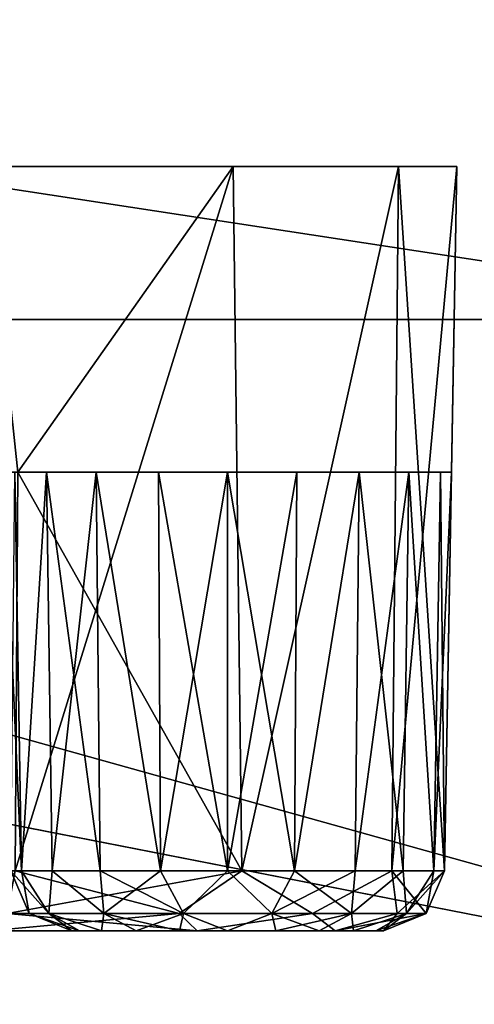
# Model space of a CAD drawing. Header units: millimetres. Extents: x -55 to 125, y -37 to 29.
# Tile 24 of 74: x 8.48 to 9.97, y -3.24 to -0.02. Entities that reach past the tile are written whole.
import ezdxf

# ---------------------------------------------------------------- set-up
doc = ezdxf.new("R2010")
doc.units = ezdxf.units.MM
doc.header["$LTSCALE"] = 33.374815
for name, color, linetype in [('18', 7, 'CONTINUOUS'), ('22', 7, 'CONTINUOUS'), ('270', 7, 'CONTINUOUS'), ('271', 7, 'CONTINUOUS'), ('301', 7, 'CONTINUOUS'), ('305', 7, 'CONTINUOUS'), ('306', 7, 'CONTINUOUS'), ('307', 7, 'CONTINUOUS'), ('311', 7, 'CONTINUOUS'), ('347', 7, 'CONTINUOUS'), ('348', 7, 'CONTINUOUS'), ('349', 7, 'CONTINUOUS'), ('350', 7, 'CONTINUOUS'), ('351', 7, 'CONTINUOUS'), ('352', 7, 'CONTINUOUS'), ('5', 7, 'CONTINUOUS'), ('64', 7, 'CONTINUOUS'), ('67', 7, 'CONTINUOUS'), ('68', 7, 'CONTINUOUS'), ('7', 7, 'CONTINUOUS')]:
    doc.layers.add(name, color=color, linetype=linetype)

msp = doc.modelspace()

# ---------------------------------------------------------------- linework, layer by layer
at = {"layer": '18', "color": 250, "linetype": 'Continuous', "true_color": 0x2f3335}
for points in [[(43, -12, 54.6858), (-43, 12, 55), (-43, 0, 54.8429), (43, -12, 54.6858)], [(-43, 12, 55), (43, -12, 54.6858), (43, 0, 54.8429), (-43, 12, 55)], [(-43, -12, 54.6858), (43, -12, 54.6858), (-43, 0, 54.8429), (-43, -12, 54.6858)]]:
    msp.add_3dface(points, dxfattribs=at)
at = {"layer": '22', "color": 250, "linetype": 'Continuous', "true_color": 0x2f3335}
for points in [[(-43, -12, -54.6858), (43, 12, -55), (43, 0, -54.8429), (-43, -12, -54.6858)], [(43, 12, -55), (-43, -12, -54.6858), (-43, 0, -54.8429), (43, 12, -55)], [(43, -12, -54.6858), (-43, -12, -54.6858), (43, 0, -54.8429), (43, -12, -54.6858)]]:
    msp.add_3dface(points, dxfattribs=at)
at = {"layer": '270', "color": 7, "linetype": 'Continuous', "true_color": 0xfafafa}
for points in [[(9.1608, -1.5, 11.9504), (8.9344, -1.5, 11.9862), (8.1606, -1.5, -17.9069), (9.1608, -1.5, 11.9504)], [(8.4282, -1.5, -12.6829), (9.1608, -1.5, 11.9504), (8.1606, -1.5, -17.9069), (8.4282, -1.5, -12.6829)], [(8.9344, -1.5, 11.9862), (8.7303, -1.5, 12.0903), (8.1606, -1.5, -17.9069), (8.9344, -1.5, 11.9862)], [(8.5681, -1.5, 12.2524), (8.4641, -1.5, 12.4566), (8.1606, -1.5, -17.9069), (8.5681, -1.5, 12.2524)], [(8.7303, -1.5, 12.0903), (8.5681, -1.5, 12.2524), (8.1606, -1.5, -17.9069), (8.7303, -1.5, 12.0903)], [(8.4641, -1.5, -12.4566), (9.1608, -1.5, 11.9504), (8.4282, -1.5, -12.6829), (8.4641, -1.5, -12.4566)], [(8.5681, -1.5, -12.2524), (9.1608, -1.5, 11.9504), (8.4641, -1.5, -12.4566), (8.5681, -1.5, -12.2524)], [(8.7303, -1.5, -12.0903), (9.1608, -1.5, 11.9504), (8.5681, -1.5, -12.2524), (8.7303, -1.5, -12.0903)], [(8.9344, -1.5, -11.9862), (9.1608, -1.5, 11.9504), (8.7303, -1.5, -12.0903), (8.9344, -1.5, -11.9862)], [(9.1608, -1.5, -11.9504), (9.1608, -1.5, 11.9504), (8.9344, -1.5, -11.9862), (9.1608, -1.5, -11.9504)], [(9.5913, -1.5, 12.0903), (9.3872, -1.5, 11.9862), (9.1608, -1.5, -11.9504), (9.5913, -1.5, 12.0903)], [(9.7535, -1.5, 12.2524), (9.5913, -1.5, 12.0903), (9.1608, -1.5, -11.9504), (9.7535, -1.5, 12.2524)], [(9.8575, -1.5, 12.4566), (9.7535, -1.5, 12.2524), (9.1608, -1.5, -11.9504), (9.8575, -1.5, 12.4566)], [(9.3872, -1.5, 11.9862), (9.1608, -1.5, 11.9504), (9.1608, -1.5, -11.9504), (9.3872, -1.5, 11.9862)], [(9.8933, -1.5, 12.6829), (9.8575, -1.5, 12.4566), (9.1608, -1.5, -11.9504), (9.8933, -1.5, 12.6829)], [(9.3872, -1.5, -11.9862), (9.8933, -1.5, 12.6829), (9.1608, -1.5, -11.9504), (9.3872, -1.5, -11.9862)], [(9.5913, -1.5, -12.0903), (9.8933, -1.5, 12.6829), (9.3872, -1.5, -11.9862), (9.5913, -1.5, -12.0903)], [(9.7535, -1.5, -12.2524), (9.8933, -1.5, 12.6829), (9.5913, -1.5, -12.0903), (9.7535, -1.5, -12.2524)], [(9.8575, -1.5, -12.4566), (9.8933, -1.5, 12.6829), (9.7535, -1.5, -12.2524), (9.8575, -1.5, -12.4566)], [(9.8933, -1.5, -12.6829), (9.8933, -1.5, 12.6829), (9.8575, -1.5, -12.4566), (9.8933, -1.5, -12.6829)]]:
    msp.add_3dface(points, dxfattribs=at)
at = {"layer": '271', "color": 7, "linetype": 'Continuous', "true_color": 0xfafafa}
for points in [[(-9.9108, -0.5, 21), (9.9108, -0.5, 21), (6.7924, -0.5, 19.9201), (-9.9108, -0.5, 21)], [(-9.7205, -0.5, -21.9567), (-9.9108, -0.5, -21), (9.7205, -0.5, -21.9567), (-9.7205, -0.5, -21.9567)], [(9.7205, -0.5, -21.9567), (-9.9108, -0.5, -21), (9.9108, -0.5, -21), (9.7205, -0.5, -21.9567)], [(-9.9108, -0.5, 21), (-9.7205, -0.5, 21.9567), (9.9108, -0.5, 21), (-9.9108, -0.5, 21)], [(9.9108, -0.5, -21), (-9.9108, -0.5, -21), (-6.7924, -0.5, -19.9201), (9.9108, -0.5, -21)], [(-9.7205, -0.5, 21.9567), (-9.1786, -0.5, 22.7678), (9.7205, -0.5, 21.9567), (-9.7205, -0.5, 21.9567)], [(9.9108, -0.5, 21), (-9.7205, -0.5, 21.9567), (9.7205, -0.5, 21.9567), (9.9108, -0.5, 21)], [(9.1786, -0.5, -22.7678), (-9.7205, -0.5, -21.9567), (9.7205, -0.5, -21.9567), (9.1786, -0.5, -22.7678)], [(-9.1786, -0.5, -22.7678), (-9.7205, -0.5, -21.9567), (9.1786, -0.5, -22.7678), (-9.1786, -0.5, -22.7678)], [(-9.1786, -0.5, 22.7678), (-8.3675, -0.5, 23.3097), (9.1786, -0.5, 22.7678), (-9.1786, -0.5, 22.7678)], [(9.7205, -0.5, 21.9567), (-9.1786, -0.5, 22.7678), (9.1786, -0.5, 22.7678), (9.7205, -0.5, 21.9567)], [(8.3675, -0.5, -23.3097), (-9.1786, -0.5, -22.7678), (9.1786, -0.5, -22.7678), (8.3675, -0.5, -23.3097)], [(9.1786, -0.5, 22.7678), (-8.3675, -0.5, 23.3097), (8.3675, -0.5, 23.3097), (9.1786, -0.5, 22.7678)], [(6.7924, -0.5, -19.9201), (9.9108, -0.5, -21), (-6.7924, -0.5, -19.9201), (6.7924, -0.5, -19.9201)], [(7.603, -0.5, -19.7576), (9.9108, -0.5, -21), (6.7924, -0.5, -19.9201), (7.603, -0.5, -19.7576)], [(6.7924, -0.5, 19.9201), (9.9108, -0.5, 21), (7.5928, -0.5, 19.7618), (6.7924, -0.5, 19.9201)], [(7.5928, -0.5, 19.7618), (9.9108, -0.5, 21), (8.2664, -0.5, 19.314), (7.5928, -0.5, 19.7618)], [(8.2748, -0.5, -19.3056), (9.9108, -0.5, -21), (7.603, -0.5, -19.7576), (8.2748, -0.5, -19.3056)], [(8.2664, -0.5, 19.314), (9.9108, -0.5, 21), (8.7184, -0.5, 18.6422), (8.2664, -0.5, 19.314)], [(8.7226, -0.5, -18.632), (9.9108, -0.5, -21), (8.2748, -0.5, -19.3056), (8.7226, -0.5, -18.632)], [(8.7184, -0.5, 18.6422), (9.9108, -0.5, 21), (8.8809, -0.5, 17.8316), (8.7184, -0.5, 18.6422)], [(8.8809, -0.5, -17.8316), (9.9108, -0.5, -21), (8.7226, -0.5, -18.632), (8.8809, -0.5, -17.8316)], [(8.8809, -0.5, 17.8316), (9.9108, -0.5, -21), (8.8809, -0.5, -17.8316), (8.8809, -0.5, 17.8316)], [(9.9108, -0.5, 21), (9.9108, -0.5, -21), (8.8809, -0.5, 17.8316), (9.9108, -0.5, 21)]]:
    msp.add_3dface(points, dxfattribs=at)
at = {"layer": '301', "color": 7, "linetype": 'Continuous', "true_color": 0xfafafa}
for points in [[(8.4747, -1.5, 23.243), (9.1786, -0.5, 22.7678), (8.3675, -0.5, 23.3097), (8.4747, -1.5, 23.243)], [(9.1786, -0.5, 22.7678), (8.4747, -1.5, 23.243), (9.2074, -2.8035, 22.6801), (9.1786, -0.5, 22.7678)], [(9.7205, -0.5, 21.9567), (9.1786, -0.5, 22.7678), (9.2074, -2.8035, 22.6801), (9.7205, -0.5, 21.9567)], [(9.6988, -2.8035, 21.9032), (9.7205, -0.5, 21.9567), (9.2074, -2.8035, 22.6801), (9.6988, -2.8035, 21.9032)], [(9.8706, -2.8035, 21), (9.7205, -0.5, 21.9567), (9.6988, -2.8035, 21.9032), (9.8706, -2.8035, 21)], [(9.9108, -0.5, 21), (9.7205, -0.5, 21.9567), (9.8706, -2.8035, 21), (9.9108, -0.5, 21)], [(9.2074, -2.8035, 22.6801), (8.4747, -1.5, 23.243), (8.465, -2.8035, 23.2224), (9.2074, -2.8035, 22.6801)]]:
    msp.add_3dface(points, dxfattribs=at)
at = {"layer": '305', "color": 7, "linetype": 'Continuous', "true_color": 0xfafafa}
for points in [[(8.451, -2.8035, 12.6829), (8.4641, -1.5, 12.4566), (8.4857, -2.8035, 12.4636), (8.451, -2.8035, 12.6829)], [(8.4641, -1.5, 12.4566), (8.5681, -1.5, 12.2524), (8.4857, -2.8035, 12.4636), (8.4641, -1.5, 12.4566)], [(8.4857, -2.8035, 12.4636), (8.5681, -1.5, 12.2524), (8.5866, -2.8035, 12.2657), (8.4857, -2.8035, 12.4636)], [(8.5681, -1.5, 12.2524), (8.7303, -1.5, 12.0903), (8.5866, -2.8035, 12.2657), (8.5681, -1.5, 12.2524)], [(8.5866, -2.8035, 12.2657), (8.7303, -1.5, 12.0903), (8.7436, -2.8035, 12.1087), (8.5866, -2.8035, 12.2657)], [(8.7303, -1.5, 12.0903), (8.9344, -1.5, 11.9862), (8.9415, -2.8035, 12.0079), (8.7303, -1.5, 12.0903)], [(8.7436, -2.8035, 12.1087), (8.7303, -1.5, 12.0903), (8.9415, -2.8035, 12.0079), (8.7436, -2.8035, 12.1087)], [(8.9344, -1.5, 11.9862), (9.1608, -1.5, 11.9504), (8.9415, -2.8035, 12.0079), (8.9344, -1.5, 11.9862)], [(8.9415, -2.8035, 12.0079), (9.1608, -1.5, 11.9504), (9.1608, -2.8035, 11.9731), (8.9415, -2.8035, 12.0079)], [(9.1608, -2.8035, 11.9731), (9.3872, -1.5, 11.9862), (9.3801, -2.8035, 12.0079), (9.1608, -2.8035, 11.9731)], [(9.1608, -1.5, 11.9504), (9.3872, -1.5, 11.9862), (9.1608, -2.8035, 11.9731), (9.1608, -1.5, 11.9504)], [(9.3801, -2.8035, 12.0079), (9.5913, -1.5, 12.0903), (9.578, -2.8035, 12.1087), (9.3801, -2.8035, 12.0079)], [(9.3872, -1.5, 11.9862), (9.5913, -1.5, 12.0903), (9.3801, -2.8035, 12.0079), (9.3872, -1.5, 11.9862)], [(9.578, -2.8035, 12.1087), (9.7535, -1.5, 12.2524), (9.735, -2.8035, 12.2657), (9.578, -2.8035, 12.1087)], [(9.5913, -1.5, 12.0903), (9.7535, -1.5, 12.2524), (9.578, -2.8035, 12.1087), (9.5913, -1.5, 12.0903)], [(9.735, -2.8035, 12.2657), (9.7535, -1.5, 12.2524), (9.8358, -2.8035, 12.4636), (9.735, -2.8035, 12.2657)], [(9.7535, -1.5, 12.2524), (9.8575, -1.5, 12.4566), (9.8358, -2.8035, 12.4636), (9.7535, -1.5, 12.2524)], [(9.8358, -2.8035, 12.4636), (9.8933, -1.5, 12.6829), (9.8706, -2.8035, 12.6829), (9.8358, -2.8035, 12.4636)], [(9.8575, -1.5, 12.4566), (9.8933, -1.5, 12.6829), (9.8358, -2.8035, 12.4636), (9.8575, -1.5, 12.4566)]]:
    msp.add_3dface(points, dxfattribs=at)
at = {"layer": '306', "color": 7, "linetype": 'Continuous', "true_color": 0xfafafa}
for points in [[(9.9108, -0.5, -21), (9.8933, -1.5, -12.6829), (9.8706, -2.8035, -21), (9.9108, -0.5, -21)], [(9.8933, -1.5, 12.6829), (9.9108, -0.5, 21), (9.8706, -2.8035, 12.6829), (9.8933, -1.5, 12.6829)], [(9.9108, -0.5, 21), (9.8706, -2.8035, 21), (9.8706, -2.8035, 12.6829), (9.9108, -0.5, 21)], [(9.8933, -1.5, -12.6829), (9.9108, -0.5, -21), (9.9108, -0.5, 21), (9.8933, -1.5, -12.6829)], [(9.8933, -1.5, 12.6829), (9.8933, -1.5, -12.6829), (9.9108, -0.5, 21), (9.8933, -1.5, 12.6829)], [(9.8706, -2.8035, -21), (9.8933, -1.5, -12.6829), (9.8706, -2.8035, -12.6829), (9.8706, -2.8035, -21)]]:
    msp.add_3dface(points, dxfattribs=at)
at = {"layer": '307', "color": 7, "linetype": 'Continuous', "true_color": 0xfafafa}
for points in [[(8.4747, -1.5, -23.243), (8.3675, -0.5, -23.3097), (9.1786, -0.5, -22.7678), (8.4747, -1.5, -23.243)], [(8.4747, -1.5, -23.243), (9.1786, -0.5, -22.7678), (8.465, -2.8035, -23.2224), (8.4747, -1.5, -23.243)], [(8.465, -2.8035, -23.2224), (9.1786, -0.5, -22.7678), (9.2074, -2.8035, -22.6801), (8.465, -2.8035, -23.2224)], [(9.1786, -0.5, -22.7678), (9.7205, -0.5, -21.9567), (9.2074, -2.8035, -22.6801), (9.1786, -0.5, -22.7678)], [(9.2074, -2.8035, -22.6801), (9.7205, -0.5, -21.9567), (9.6988, -2.8035, -21.9032), (9.2074, -2.8035, -22.6801)], [(9.9108, -0.5, -21), (9.8706, -2.8035, -21), (9.6988, -2.8035, -21.9032), (9.9108, -0.5, -21)], [(9.7205, -0.5, -21.9567), (9.9108, -0.5, -21), (9.6988, -2.8035, -21.9032), (9.7205, -0.5, -21.9567)]]:
    msp.add_3dface(points, dxfattribs=at)
at = {"layer": '311', "color": 7, "linetype": 'Continuous', "true_color": 0xfafafa}
for points in [[(8.4282, -1.5, -12.6829), (8.451, -2.8035, -12.6829), (8.4857, -2.8035, -12.4636), (8.4282, -1.5, -12.6829)], [(8.4641, -1.5, -12.4566), (8.4282, -1.5, -12.6829), (8.4857, -2.8035, -12.4636), (8.4641, -1.5, -12.4566)], [(8.5681, -1.5, -12.2524), (8.4641, -1.5, -12.4566), (8.4857, -2.8035, -12.4636), (8.5681, -1.5, -12.2524)], [(8.5866, -2.8035, -12.2657), (8.5681, -1.5, -12.2524), (8.4857, -2.8035, -12.4636), (8.5866, -2.8035, -12.2657)], [(8.7436, -2.8035, -12.1087), (8.5681, -1.5, -12.2524), (8.5866, -2.8035, -12.2657), (8.7436, -2.8035, -12.1087)], [(8.7303, -1.5, -12.0903), (8.5681, -1.5, -12.2524), (8.7436, -2.8035, -12.1087), (8.7303, -1.5, -12.0903)], [(8.9344, -1.5, -11.9862), (8.7303, -1.5, -12.0903), (8.9415, -2.8035, -12.0079), (8.9344, -1.5, -11.9862)], [(8.9415, -2.8035, -12.0079), (8.7303, -1.5, -12.0903), (8.7436, -2.8035, -12.1087), (8.9415, -2.8035, -12.0079)], [(9.1608, -1.5, -11.9504), (8.9344, -1.5, -11.9862), (9.1608, -2.8035, -11.9731), (9.1608, -1.5, -11.9504)], [(9.1608, -2.8035, -11.9731), (8.9344, -1.5, -11.9862), (8.9415, -2.8035, -12.0079), (9.1608, -2.8035, -11.9731)], [(9.3872, -1.5, -11.9862), (9.1608, -1.5, -11.9504), (9.3801, -2.8035, -12.0079), (9.3872, -1.5, -11.9862)], [(9.3801, -2.8035, -12.0079), (9.1608, -1.5, -11.9504), (9.1608, -2.8035, -11.9731), (9.3801, -2.8035, -12.0079)], [(9.5913, -1.5, -12.0903), (9.3872, -1.5, -11.9862), (9.3801, -2.8035, -12.0079), (9.5913, -1.5, -12.0903)], [(9.578, -2.8035, -12.1087), (9.5913, -1.5, -12.0903), (9.3801, -2.8035, -12.0079), (9.578, -2.8035, -12.1087)], [(9.735, -2.8035, -12.2657), (9.5913, -1.5, -12.0903), (9.578, -2.8035, -12.1087), (9.735, -2.8035, -12.2657)], [(9.7535, -1.5, -12.2524), (9.5913, -1.5, -12.0903), (9.735, -2.8035, -12.2657), (9.7535, -1.5, -12.2524)], [(9.8358, -2.8035, -12.4636), (9.7535, -1.5, -12.2524), (9.735, -2.8035, -12.2657), (9.8358, -2.8035, -12.4636)], [(9.8575, -1.5, -12.4566), (9.7535, -1.5, -12.2524), (9.8358, -2.8035, -12.4636), (9.8575, -1.5, -12.4566)], [(9.8706, -2.8035, -12.6829), (9.8575, -1.5, -12.4566), (9.8358, -2.8035, -12.4636), (9.8706, -2.8035, -12.6829)], [(9.8933, -1.5, -12.6829), (9.8575, -1.5, -12.4566), (9.8706, -2.8035, -12.6829), (9.8933, -1.5, -12.6829)]]:
    msp.add_3dface(points, dxfattribs=at)
at = {"layer": '347', "color": 7, "linetype": 'Continuous', "true_color": 0xfafafa}
for points in [[(8.451, -2.8035, -12.6829), (8.5108, -2.9427, -12.6829), (8.5752, -2.9427, -12.4009), (8.451, -2.8035, -12.6829)], [(8.4857, -2.8035, -12.4636), (8.451, -2.8035, -12.6829), (8.5752, -2.9427, -12.4009), (8.4857, -2.8035, -12.4636)], [(8.5866, -2.8035, -12.2657), (8.4857, -2.8035, -12.4636), (8.5752, -2.9427, -12.4009), (8.5866, -2.8035, -12.2657)], [(8.5866, -2.8035, -12.2657), (8.5752, -2.9427, -12.4009), (8.7555, -2.9427, -12.1747), (8.5866, -2.8035, -12.2657)], [(8.7436, -2.8035, -12.1087), (8.5866, -2.8035, -12.2657), (8.7555, -2.9427, -12.1747), (8.7436, -2.8035, -12.1087)], [(8.7436, -2.8035, -12.1087), (8.7555, -2.9427, -12.1747), (9.0161, -2.9427, -12.0492), (8.7436, -2.8035, -12.1087)], [(8.9415, -2.8035, -12.0079), (8.7436, -2.8035, -12.1087), (9.0161, -2.9427, -12.0492), (8.9415, -2.8035, -12.0079)], [(9.1608, -2.8035, -11.9731), (8.9415, -2.8035, -12.0079), (9.0161, -2.9427, -12.0492), (9.1608, -2.8035, -11.9731)], [(9.1608, -2.8035, -11.9731), (9.0161, -2.9427, -12.0492), (9.3054, -2.9427, -12.0492), (9.1608, -2.8035, -11.9731)], [(9.3801, -2.8035, -12.0079), (9.1608, -2.8035, -11.9731), (9.3054, -2.9427, -12.0492), (9.3801, -2.8035, -12.0079)], [(9.3801, -2.8035, -12.0079), (9.3054, -2.9427, -12.0492), (9.5661, -2.9427, -12.1747), (9.3801, -2.8035, -12.0079)], [(9.578, -2.8035, -12.1087), (9.3801, -2.8035, -12.0079), (9.5661, -2.9427, -12.1747), (9.578, -2.8035, -12.1087)], [(9.735, -2.8035, -12.2657), (9.5661, -2.9427, -12.1747), (9.7464, -2.9427, -12.4009), (9.735, -2.8035, -12.2657)], [(9.735, -2.8035, -12.2657), (9.578, -2.8035, -12.1087), (9.5661, -2.9427, -12.1747), (9.735, -2.8035, -12.2657)], [(9.8358, -2.8035, -12.4636), (9.735, -2.8035, -12.2657), (9.7464, -2.9427, -12.4009), (9.8358, -2.8035, -12.4636)], [(9.8358, -2.8035, -12.4636), (9.7464, -2.9427, -12.4009), (9.8108, -2.9427, -12.6829), (9.8358, -2.8035, -12.4636)], [(9.8706, -2.8035, -12.6829), (9.8358, -2.8035, -12.4636), (9.8108, -2.9427, -12.6829), (9.8706, -2.8035, -12.6829)], [(8.651, -3, -12.6829), (8.6759, -3, -12.5255), (8.5108, -2.9427, -12.6829), (8.651, -3, -12.6829)], [(8.5108, -2.9427, -12.6829), (8.6759, -3, -12.5255), (8.5752, -2.9427, -12.4009), (8.5108, -2.9427, -12.6829)], [(8.6759, -3, -12.5255), (8.7483, -3, -12.3833), (8.5752, -2.9427, -12.4009), (8.6759, -3, -12.5255)], [(8.5752, -2.9427, -12.4009), (8.7483, -3, -12.3833), (8.7555, -2.9427, -12.1747), (8.5752, -2.9427, -12.4009)], [(8.7483, -3, -12.3833), (8.8611, -3, -12.2705), (8.7555, -2.9427, -12.1747), (8.7483, -3, -12.3833)], [(8.7555, -2.9427, -12.1747), (9.0032, -3, -12.1981), (9.0161, -2.9427, -12.0492), (8.7555, -2.9427, -12.1747)], [(8.8611, -3, -12.2705), (9.0032, -3, -12.1981), (8.7555, -2.9427, -12.1747), (8.8611, -3, -12.2705)], [(9.0032, -3, -12.1981), (9.1608, -3, -12.1731), (9.0161, -2.9427, -12.0492), (9.0032, -3, -12.1981)], [(9.0161, -2.9427, -12.0492), (9.1608, -3, -12.1731), (9.3054, -2.9427, -12.0492), (9.0161, -2.9427, -12.0492)], [(9.1608, -3, -12.1731), (9.3184, -3, -12.1981), (9.3054, -2.9427, -12.0492), (9.1608, -3, -12.1731)], [(9.3054, -2.9427, -12.0492), (9.4605, -3, -12.2705), (9.5661, -2.9427, -12.1747), (9.3054, -2.9427, -12.0492)], [(9.3184, -3, -12.1981), (9.4605, -3, -12.2705), (9.3054, -2.9427, -12.0492), (9.3184, -3, -12.1981)], [(9.4605, -3, -12.2705), (9.5733, -3, -12.3833), (9.5661, -2.9427, -12.1747), (9.4605, -3, -12.2705)], [(9.5661, -2.9427, -12.1747), (9.5733, -3, -12.3833), (9.7464, -2.9427, -12.4009), (9.5661, -2.9427, -12.1747)], [(9.5733, -3, -12.3833), (9.6457, -3, -12.5255), (9.7464, -2.9427, -12.4009), (9.5733, -3, -12.3833)], [(9.6457, -3, -12.5255), (9.6706, -3, -12.6829), (9.7464, -2.9427, -12.4009), (9.6457, -3, -12.5255)], [(9.7464, -2.9427, -12.4009), (9.6706, -3, -12.6829), (9.8108, -2.9427, -12.6829), (9.7464, -2.9427, -12.4009)]]:
    msp.add_3dface(points, dxfattribs=at)
at = {"layer": '348', "color": 7, "linetype": 'Continuous', "true_color": 0xfafafa}
for points in [[(9.8706, -2.8035, -21), (9.8706, -2.8035, -12.6829), (9.8108, -2.9427, -12.6829), (9.8706, -2.8035, -21)], [(9.8706, -2.8035, -21), (9.8108, -2.9427, -12.6829), (9.8108, -2.9427, -21), (9.8706, -2.8035, -21)], [(9.6706, -3, -12.6829), (9.6706, -3, -21), (9.8108, -2.9427, -21), (9.6706, -3, -12.6829)], [(9.8108, -2.9427, -12.6829), (9.6706, -3, -12.6829), (9.8108, -2.9427, -21), (9.8108, -2.9427, -12.6829)]]:
    msp.add_3dface(points, dxfattribs=at)
at = {"layer": '349', "color": 7, "linetype": 'Continuous', "true_color": 0xfafafa}
for points in [[(8.465, -2.8035, -23.2224), (9.2074, -2.8035, -22.6801), (8.4394, -2.9427, -23.1684), (8.465, -2.8035, -23.2224)], [(9.2074, -2.8035, -22.6801), (9.0021, -2.9427, -22.7966), (8.4394, -2.9427, -23.1684), (9.2074, -2.8035, -22.6801)], [(9.2074, -2.8035, -22.6801), (9.4392, -2.9427, -22.2829), (9.0021, -2.9427, -22.7966), (9.2074, -2.8035, -22.6801)], [(9.2074, -2.8035, -22.6801), (9.6988, -2.8035, -21.9032), (9.4392, -2.9427, -22.2829), (9.2074, -2.8035, -22.6801)], [(9.6988, -2.8035, -21.9032), (9.716, -2.9427, -21.6678), (9.4392, -2.9427, -22.2829), (9.6988, -2.8035, -21.9032)], [(9.6988, -2.8035, -21.9032), (9.8706, -2.8035, -21), (9.716, -2.9427, -21.6678), (9.6988, -2.8035, -21.9032)], [(9.8706, -2.8035, -21), (9.8108, -2.9427, -21), (9.716, -2.9427, -21.6678), (9.8706, -2.8035, -21)], [(9.0612, -3, -22.5436), (8.3793, -3, -23.0418), (9.0021, -2.9427, -22.7966), (9.0612, -3, -22.5436)], [(9.0021, -2.9427, -22.7966), (8.3793, -3, -23.0418), (8.4394, -2.9427, -23.1684), (9.0021, -2.9427, -22.7966)], [(9.4392, -2.9427, -22.2829), (9.0612, -3, -22.5436), (9.0021, -2.9427, -22.7966), (9.4392, -2.9427, -22.2829)], [(9.5128, -3, -21.8296), (9.0612, -3, -22.5436), (9.4392, -2.9427, -22.2829), (9.5128, -3, -21.8296)], [(9.716, -2.9427, -21.6678), (9.5128, -3, -21.8296), (9.4392, -2.9427, -22.2829), (9.716, -2.9427, -21.6678)], [(9.8108, -2.9427, -21), (9.6706, -3, -21), (9.5128, -3, -21.8296), (9.8108, -2.9427, -21)], [(9.8108, -2.9427, -21), (9.5128, -3, -21.8296), (9.716, -2.9427, -21.6678), (9.8108, -2.9427, -21)]]:
    msp.add_3dface(points, dxfattribs=at)
at = {"layer": '350', "color": 7, "linetype": 'Continuous', "true_color": 0xfafafa}
for points in [[(8.451, -2.8035, 12.6829), (8.4857, -2.8035, 12.4636), (8.5108, -2.9427, 12.6829), (8.451, -2.8035, 12.6829)], [(8.4857, -2.8035, 12.4636), (8.5752, -2.9427, 12.4009), (8.5108, -2.9427, 12.6829), (8.4857, -2.8035, 12.4636)], [(8.4857, -2.8035, 12.4636), (8.5866, -2.8035, 12.2657), (8.5752, -2.9427, 12.4009), (8.4857, -2.8035, 12.4636)], [(8.5866, -2.8035, 12.2657), (8.7555, -2.9427, 12.1747), (8.5752, -2.9427, 12.4009), (8.5866, -2.8035, 12.2657)], [(8.5866, -2.8035, 12.2657), (8.7436, -2.8035, 12.1087), (8.7555, -2.9427, 12.1747), (8.5866, -2.8035, 12.2657)], [(8.7436, -2.8035, 12.1087), (8.9415, -2.8035, 12.0079), (8.7555, -2.9427, 12.1747), (8.7436, -2.8035, 12.1087)], [(8.9415, -2.8035, 12.0079), (9.0161, -2.9427, 12.0492), (8.7555, -2.9427, 12.1747), (8.9415, -2.8035, 12.0079)], [(8.9415, -2.8035, 12.0079), (9.1608, -2.8035, 11.9731), (9.0161, -2.9427, 12.0492), (8.9415, -2.8035, 12.0079)], [(9.1608, -2.8035, 11.9731), (9.3054, -2.9427, 12.0492), (9.0161, -2.9427, 12.0492), (9.1608, -2.8035, 11.9731)], [(9.1608, -2.8035, 11.9731), (9.3801, -2.8035, 12.0079), (9.3054, -2.9427, 12.0492), (9.1608, -2.8035, 11.9731)], [(9.3801, -2.8035, 12.0079), (9.578, -2.8035, 12.1087), (9.3054, -2.9427, 12.0492), (9.3801, -2.8035, 12.0079)], [(9.578, -2.8035, 12.1087), (9.5661, -2.9427, 12.1747), (9.3054, -2.9427, 12.0492), (9.578, -2.8035, 12.1087)], [(9.578, -2.8035, 12.1087), (9.735, -2.8035, 12.2657), (9.5661, -2.9427, 12.1747), (9.578, -2.8035, 12.1087)], [(9.735, -2.8035, 12.2657), (9.7464, -2.9427, 12.4009), (9.5661, -2.9427, 12.1747), (9.735, -2.8035, 12.2657)], [(9.735, -2.8035, 12.2657), (9.8358, -2.8035, 12.4636), (9.7464, -2.9427, 12.4009), (9.735, -2.8035, 12.2657)], [(9.8358, -2.8035, 12.4636), (9.8706, -2.8035, 12.6829), (9.7464, -2.9427, 12.4009), (9.8358, -2.8035, 12.4636)], [(9.8706, -2.8035, 12.6829), (9.8108, -2.9427, 12.6829), (9.7464, -2.9427, 12.4009), (9.8706, -2.8035, 12.6829)], [(8.5752, -2.9427, 12.4009), (8.651, -3, 12.6829), (8.5108, -2.9427, 12.6829), (8.5752, -2.9427, 12.4009)], [(8.7555, -2.9427, 12.1747), (8.7483, -3, 12.3833), (8.5752, -2.9427, 12.4009), (8.7555, -2.9427, 12.1747)], [(8.7483, -3, 12.3833), (8.6759, -3, 12.5255), (8.5752, -2.9427, 12.4009), (8.7483, -3, 12.3833)], [(8.6759, -3, 12.5255), (8.651, -3, 12.6829), (8.5752, -2.9427, 12.4009), (8.6759, -3, 12.5255)], [(8.8611, -3, 12.2705), (8.7483, -3, 12.3833), (8.7555, -2.9427, 12.1747), (8.8611, -3, 12.2705)], [(9.0161, -2.9427, 12.0492), (8.8611, -3, 12.2705), (8.7555, -2.9427, 12.1747), (9.0161, -2.9427, 12.0492)], [(9.0032, -3, 12.1981), (8.8611, -3, 12.2705), (9.0161, -2.9427, 12.0492), (9.0032, -3, 12.1981)], [(9.1608, -3, 12.1731), (9.0032, -3, 12.1981), (9.0161, -2.9427, 12.0492), (9.1608, -3, 12.1731)], [(9.3054, -2.9427, 12.0492), (9.1608, -3, 12.1731), (9.0161, -2.9427, 12.0492), (9.3054, -2.9427, 12.0492)], [(9.3184, -3, 12.1981), (9.1608, -3, 12.1731), (9.3054, -2.9427, 12.0492), (9.3184, -3, 12.1981)], [(9.5661, -2.9427, 12.1747), (9.3184, -3, 12.1981), (9.3054, -2.9427, 12.0492), (9.5661, -2.9427, 12.1747)], [(9.4605, -3, 12.2705), (9.3184, -3, 12.1981), (9.5661, -2.9427, 12.1747), (9.4605, -3, 12.2705)], [(9.5733, -3, 12.3833), (9.4605, -3, 12.2705), (9.5661, -2.9427, 12.1747), (9.5733, -3, 12.3833)], [(9.7464, -2.9427, 12.4009), (9.5733, -3, 12.3833), (9.5661, -2.9427, 12.1747), (9.7464, -2.9427, 12.4009)], [(9.6457, -3, 12.5255), (9.5733, -3, 12.3833), (9.7464, -2.9427, 12.4009), (9.6457, -3, 12.5255)], [(9.6706, -3, 12.6829), (9.6457, -3, 12.5255), (9.8108, -2.9427, 12.6829), (9.6706, -3, 12.6829)], [(9.8108, -2.9427, 12.6829), (9.6457, -3, 12.5255), (9.7464, -2.9427, 12.4009), (9.8108, -2.9427, 12.6829)]]:
    msp.add_3dface(points, dxfattribs=at)
at = {"layer": '351', "color": 7, "linetype": 'Continuous', "true_color": 0xfafafa}
for points in [[(8.465, -2.8035, 23.2224), (8.4394, -2.9427, 23.1684), (9.0021, -2.9427, 22.7966), (8.465, -2.8035, 23.2224)], [(9.2074, -2.8035, 22.6801), (8.465, -2.8035, 23.2224), (9.0021, -2.9427, 22.7966), (9.2074, -2.8035, 22.6801)], [(9.2074, -2.8035, 22.6801), (9.0021, -2.9427, 22.7966), (9.4392, -2.9427, 22.2829), (9.2074, -2.8035, 22.6801)], [(9.6988, -2.8035, 21.9032), (9.2074, -2.8035, 22.6801), (9.4392, -2.9427, 22.2829), (9.6988, -2.8035, 21.9032)], [(9.6988, -2.8035, 21.9032), (9.4392, -2.9427, 22.2829), (9.716, -2.9427, 21.6678), (9.6988, -2.8035, 21.9032)], [(9.6988, -2.8035, 21.9032), (9.716, -2.9427, 21.6678), (9.8108, -2.9427, 21), (9.6988, -2.8035, 21.9032)], [(9.8706, -2.8035, 21), (9.6988, -2.8035, 21.9032), (9.8108, -2.9427, 21), (9.8706, -2.8035, 21)], [(8.3793, -3, 23.0418), (9.0612, -3, 22.5436), (8.4394, -2.9427, 23.1684), (8.3793, -3, 23.0418)], [(8.4394, -2.9427, 23.1684), (9.0612, -3, 22.5436), (9.0021, -2.9427, 22.7966), (8.4394, -2.9427, 23.1684)], [(9.0021, -2.9427, 22.7966), (9.0612, -3, 22.5436), (9.4392, -2.9427, 22.2829), (9.0021, -2.9427, 22.7966)], [(9.0612, -3, 22.5436), (9.5128, -3, 21.8296), (9.4392, -2.9427, 22.2829), (9.0612, -3, 22.5436)], [(9.4392, -2.9427, 22.2829), (9.5128, -3, 21.8296), (9.716, -2.9427, 21.6678), (9.4392, -2.9427, 22.2829)], [(9.5128, -3, 21.8296), (9.6706, -3, 21), (9.716, -2.9427, 21.6678), (9.5128, -3, 21.8296)], [(9.716, -2.9427, 21.6678), (9.6706, -3, 21), (9.8108, -2.9427, 21), (9.716, -2.9427, 21.6678)]]:
    msp.add_3dface(points, dxfattribs=at)
at = {"layer": '352', "color": 7, "linetype": 'Continuous', "true_color": 0xfafafa}
for points in [[(9.8706, -2.8035, 12.6829), (9.8706, -2.8035, 21), (9.8108, -2.9427, 21), (9.8706, -2.8035, 12.6829)], [(9.8108, -2.9427, 12.6829), (9.8706, -2.8035, 12.6829), (9.8108, -2.9427, 21), (9.8108, -2.9427, 12.6829)], [(9.6706, -3, 21), (9.8108, -2.9427, 12.6829), (9.8108, -2.9427, 21), (9.6706, -3, 21)], [(9.6706, -3, 12.6829), (9.8108, -2.9427, 12.6829), (9.6706, -3, 21), (9.6706, -3, 12.6829)]]:
    msp.add_3dface(points, dxfattribs=at)
at = {"layer": '5', "color": 250, "linetype": 'Continuous', "true_color": 0x2f3335}
for points in [[(-43.5, -9.5, -47.5), (43.5, -9.5, -47.5), (-43.5, 7.5, -47.5), (-43.5, -9.5, -47.5)], [(-43.5, 7.5, -47.5), (43.5, -9.5, -47.5), (43.5, 7.5, -47.5), (-43.5, 7.5, -47.5)]]:
    msp.add_3dface(points, dxfattribs=at)
at = {"layer": '64', "color": 7, "linetype": 'Continuous'}
for points in [[(11.25, -1, 22.25), (-11.25, -1, 22.25), (-7, -1, 20), (11.25, -1, 22.25)], [(-11.25, -1, -22.25), (11.25, -1, -22.25), (7, -1, -20), (-11.25, -1, -22.25)], [(7, -1, 20), (11.25, -1, 22.25), (-7, -1, 20), (7, -1, 20)], [(7.7654, -1, 19.8478), (11.25, -1, 22.25), (7, -1, 20), (7.7654, -1, 19.8478)], [(7, -1, -20), (11.25, -1, -22.25), (7.7654, -1, -19.8478), (7, -1, -20)], [(8.4142, -1, 19.4142), (11.25, -1, 22.25), (7.7654, -1, 19.8478), (8.4142, -1, 19.4142)], [(7.7654, -1, -19.8478), (11.25, -1, -22.25), (8.4142, -1, -19.4142), (7.7654, -1, -19.8478)], [(8.8478, -1, 18.7654), (11.25, -1, 22.25), (8.4142, -1, 19.4142), (8.8478, -1, 18.7654)], [(8.4142, -1, -19.4142), (11.25, -1, -22.25), (8.8478, -1, -18.7654), (8.4142, -1, -19.4142)], [(9, -1, 18), (11.25, -1, 22.25), (8.8478, -1, 18.7654), (9, -1, 18)], [(8.8478, -1, -18.7654), (11.25, -1, -22.25), (9, -1, -18), (8.8478, -1, -18.7654)], [(11.25, -1, -22.25), (11.25, -1, 22.25), (9, -1, -18), (11.25, -1, -22.25)], [(9, -1, -18), (11.25, -1, 22.25), (9, -1, 18), (9, -1, -18)]]:
    msp.add_3dface(points, dxfattribs=at)
at = {"layer": '67', "color": 7, "linetype": 'Continuous'}
for points in [[(-41.25, 7, -41.25), (41.25, 7, -41.25), (-11.25, -1, -22.25), (-41.25, 7, -41.25)], [(-11.25, -1, -22.25), (41.25, 7, -41.25), (11.25, -1, -22.25), (-11.25, -1, -22.25)]]:
    msp.add_3dface(points, dxfattribs=at)
at = {"layer": '68', "color": 7, "linetype": 'Continuous'}
for points in [[(41.25, 7, 41.25), (-41.25, 7, 41.25), (11.25, -1, 22.25), (41.25, 7, 41.25)], [(-41.25, 7, 41.25), (-11.25, -1, 22.25), (11.25, -1, 22.25), (-41.25, 7, 41.25)]]:
    msp.add_3dface(points, dxfattribs=at)
at = {"layer": '7', "color": 250, "linetype": 'Continuous', "true_color": 0x2f3335}
for points in [[(43.5, 7.5, 47.5), (-43.5, -9.5, 47.5), (-43.5, 7.5, 47.5), (43.5, 7.5, 47.5)], [(43.5, -9.5, 47.5), (-43.5, -9.5, 47.5), (43.5, 7.5, 47.5), (43.5, -9.5, 47.5)]]:
    msp.add_3dface(points, dxfattribs=at)

doc.saveas('drawing.dxf')
